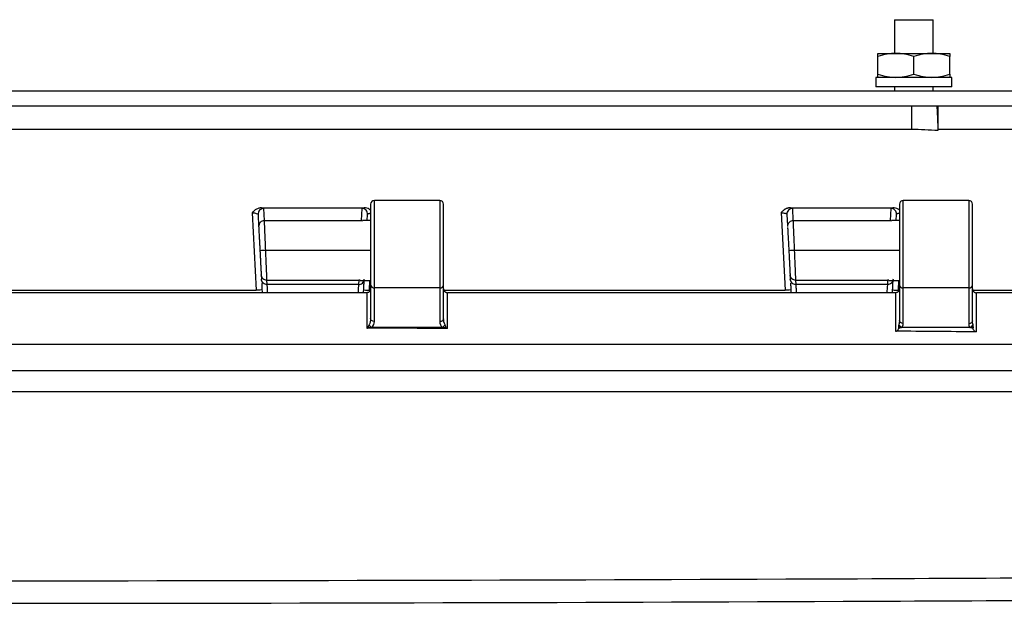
# Model space of a CAD drawing. Header units: inches. Extents: x 1.7 to 75.2, y 1.7 to 57.7.
# Tile 14 of 34: x 19.1 to 24.2, y 40.9 to 44. Entities that reach past the tile are written whole.
import ezdxf

# ---------------------------------------------------------------- set-up
doc = ezdxf.new("R2010")
doc.units = ezdxf.units.IN
doc.header["$LTSCALE"] = 7
doc.header["$MEASUREMENT"] = 0

msp = doc.modelspace()

# ---------------------------------------------------------------- linework, layer by layer
for p, q in [((23.6377, 43.9659), (23.6377, 43.7909)), ((23.6377, 43.9659), (23.8377, 43.9659)), ((23.8377, 43.7909), (23.8377, 43.9659)), ((23.5502, 43.7909), (23.6439, 43.7909)), ((23.5502, 43.6826), (23.5502, 43.7741)), ((23.6439, 43.7909), (23.8314, 43.7909)), ((23.7377, 43.6826), (23.7377, 43.7741)), ((23.8314, 43.7909), (23.9252, 43.7909)), ((23.9252, 43.6826), (23.9252, 43.7741)), ((23.5408, 43.6659), (23.5408, 43.6159)), ((23.9345, 43.6659), (23.5408, 43.6659)), ((23.9345, 43.6159), (23.9345, 43.6659)), ((29.0582, 43.5946), (8.1672, 43.5946)), ((23.9345, 43.6159), (23.5408, 43.6159)), ((23.6377, 43.6159), (23.6377, 43.5946)), ((23.8377, 43.5946), (23.8377, 43.6159)), ((23.7248, 43.5159), (13.5006, 43.5159)), ((23.864, 43.5159), (23.8578, 43.5159)), ((29.267, 43.5159), (23.864, 43.5159)), ((13.5003, 43.3974), (23.7251, 43.3974)), ((23.864, 43.3974), (23.8643, 43.3974)), ((23.8643, 43.3974), (29.2676, 43.3974)), ((23.8643, 43.3913), (23.8643, 43.3974)), ((23.8643, 43.3909), (23.8643, 43.3913)), ((20.9127, 43.0059), (20.9127, 42.5862)), ((21.2727, 43.0259), (20.9327, 43.0259)), ((20.9327, 42.5712), (20.9327, 43.0259)), ((21.2727, 43.0259), (21.2727, 42.5712)), ((21.2927, 42.5862), (21.2927, 43.0059)), ((23.6627, 43.0059), (23.6627, 42.5862)), ((24.0227, 43.0259), (23.6827, 43.0259)), ((23.6827, 42.5712), (23.6827, 43.0259)), ((24.0227, 43.0259), (24.0227, 42.5712)), ((24.0427, 42.5862), (24.0427, 43.0059)), ((20.2971, 42.9622), (20.3182, 42.5585)), ((20.361, 42.921), (20.3577, 42.9838)), ((20.8677, 42.9839), (20.8644, 42.921)), ((23.047, 42.9626), (23.0682, 42.5585)), ((23.0777, 42.9529), (23.0807, 42.8964)), ((23.111, 42.921), (23.1077, 42.9843)), ((23.6177, 42.9844), (23.6144, 42.921)), ((23.646, 42.9219), (23.6476, 42.953)), ((20.3277, 42.9524), (20.331, 42.8896)), ((20.361, 42.921), (20.8644, 42.921)), ((20.8644, 42.921), (20.8713, 42.9201)), ((20.9127, 42.9219), (20.8713, 42.9219)), ((20.896, 42.9219), (20.8976, 42.9525)), ((23.111, 42.921), (23.6144, 42.921)), ((23.6144, 42.921), (23.6213, 42.9201)), ((23.6627, 42.9219), (23.6213, 42.9219)), ((20.9127, 42.7659), (20.3676, 42.7659)), ((23.6627, 42.7659), (23.1176, 42.7659)), ((20.3442, 42.639), (20.3454, 42.6165)), ((20.3741, 42.6108), (20.8512, 42.6108)), ((20.3753, 42.5882), (20.3741, 42.6108)), ((20.8512, 42.6108), (20.85, 42.5882)), ((20.858, 42.6116), (20.8512, 42.6108)), ((20.858, 42.6099), (20.9127, 42.6099)), ((20.9071, 42.5585), (20.9097, 42.6099)), ((23.0942, 42.639), (23.0954, 42.6165)), ((23.1241, 42.6108), (23.6012, 42.6108)), ((23.1253, 42.5882), (23.1241, 42.6108)), ((23.6012, 42.6108), (23.6, 42.5882)), ((23.608, 42.6116), (23.6012, 42.6108)), ((23.608, 42.6099), (23.6627, 42.6099)), ((23.657, 42.5585), (23.6597, 42.6099)), ((18.7942, 42.5585), (20.3182, 42.5585)), ((20.8926, 42.5459), (18.8127, 42.5459)), ((20.85, 42.5882), (20.3753, 42.5882)), ((20.8926, 42.5459), (20.8926, 42.3617)), ((20.8927, 42.5459), (20.8926, 42.5459)), ((20.9127, 42.5862), (20.9127, 42.4116)), ((21.2727, 42.5712), (20.9327, 42.5712)), ((20.9327, 42.3966), (20.9327, 42.5712)), ((21.2727, 42.5712), (21.2727, 42.3956)), ((21.2927, 42.4105), (21.2927, 42.5862)), ((21.2927, 42.5585), (23.0682, 42.5585)), ((21.3126, 42.3601), (21.3126, 42.5459)), ((21.3127, 42.5459), (21.3126, 42.5459)), ((23.6426, 42.5459), (21.3127, 42.5459)), ((23.6, 42.5882), (23.1253, 42.5882)), ((23.6426, 42.5459), (23.6426, 42.3459)), ((23.6427, 42.5459), (23.6426, 42.5459)), ((23.6627, 42.5862), (23.6627, 42.4018)), ((24.0227, 42.5712), (23.6827, 42.5712)), ((23.6827, 42.3868), (23.6827, 42.5712)), ((24.0227, 42.5712), (24.0227, 42.3847)), ((24.0427, 42.3996), (24.0427, 42.5862)), ((24.0433, 42.5585), (25.8182, 42.5585)), ((24.0626, 42.3424), (24.0626, 42.5459)), ((24.0627, 42.5459), (24.0626, 42.5459)), ((26.3925, 42.5459), (24.0627, 42.5459)), ((20.9168, 42.3659), (20.907, 42.3659)), ((21.2872, 42.3659), (20.9168, 42.3659)), ((21.2959, 42.3659), (21.2872, 42.3659)), ((24.0278, 42.3659), (23.6741, 42.3659)), ((24.0315, 42.3659), (24.0278, 42.3659)), ((7.832, 42.2778), (29.1855, 42.2778)), ((7.8336, 42.1409), (29.3917, 42.1409))]:
    msp.add_line(p, q)
at = {"flags": 128}
for points in [[(20.3462, 42.9877), (20.6446, 42.9877), (20.879, 42.9877)], [(23.0962, 42.9881), (23.3946, 42.9882), (23.629, 42.9882)]]:
    msp.add_lwpolyline(points, dxfattribs=at)
for centre, radius, start, end in [((12.215, 43.426), 11.6494, 359.85932, 0.44194), ((20.9327, 43.0059), 0.02, 90, 180), ((21.2727, 43.0059), 0.02, 0, 90), ((23.6827, 43.0059), 0.02, 90, 180), ((24.0227, 43.0059), 0.02, 0, 90), ((20.9305, 42.5891), 0.018, 189.3641, 276.9965), ((21.2749, 42.5891), 0.018, 263.0035, 350.6359), ((23.6805, 42.5891), 0.018, 189.3641, 276.9965), ((24.0249, 42.5891), 0.018, 263.0035, 350.6359)]:
    msp.add_arc(centre, radius, start, end)
for points, knots in [([(23.6439, 43.7909), (23.6289, 43.7909), (23.6141, 43.7895), (23.5834, 43.784), (23.5676, 43.7799), (23.5502, 43.7741)], [0, 0, 0, 0, 0.5, 0.5, 1, 1, 1, 1]), ([(23.5502, 43.7741), (23.5502, 43.7799), (23.5502, 43.784), (23.5502, 43.7895), (23.5502, 43.7909), (23.5502, 43.7909)], [0, 0, 0, 0, 0.5, 0.5, 1, 1, 1, 1]), ([(23.7377, 43.7741), (23.7203, 43.7799), (23.7044, 43.784), (23.6738, 43.7895), (23.659, 43.7909), (23.6439, 43.7909)], [0, 0, 0, 0, 0.5, 0.5, 1, 1, 1, 1]), ([(23.8314, 43.7909), (23.8164, 43.7909), (23.8016, 43.7895), (23.7709, 43.784), (23.7551, 43.7799), (23.7377, 43.7741)], [0, 0, 0, 0, 0.5, 0.5, 1, 1, 1, 1]), ([(23.9252, 43.7741), (23.9078, 43.7799), (23.8919, 43.784), (23.8613, 43.7895), (23.8465, 43.7909), (23.8314, 43.7909)], [0, 0, 0, 0, 0.5, 0.5, 1, 1, 1, 1]), ([(23.9252, 43.7909), (23.9252, 43.7909), (23.9252, 43.7895), (23.9252, 43.784), (23.9252, 43.7799), (23.9252, 43.7741)], [0, 0, 0, 0, 0.5, 0.5, 1, 1, 1, 1]), ([(23.5502, 43.6826), (23.5676, 43.6768), (23.5834, 43.6727), (23.6141, 43.6672), (23.6289, 43.6659), (23.6439, 43.6659)], [0, 0, 0, 0, 0.5, 0.5, 1, 1, 1, 1]), ([(23.5502, 43.6659), (23.5502, 43.6659), (23.5502, 43.6672), (23.5502, 43.6727), (23.5502, 43.6768), (23.5502, 43.6826)], [0, 0, 0, 0, 0.5, 0.5, 1, 1, 1, 1]), ([(23.6439, 43.6659), (23.659, 43.6659), (23.6738, 43.6672), (23.7044, 43.6727), (23.7203, 43.6768), (23.7377, 43.6826)], [0, 0, 0, 0, 0.5, 0.5, 1, 1, 1, 1]), ([(23.7377, 43.6826), (23.7551, 43.6768), (23.7709, 43.6727), (23.8016, 43.6672), (23.8164, 43.6659), (23.8314, 43.6659)], [0, 0, 0, 0, 0.5, 0.5, 1, 1, 1, 1]), ([(23.8314, 43.6659), (23.8465, 43.6659), (23.8613, 43.6672), (23.8919, 43.6727), (23.9078, 43.6768), (23.9252, 43.6826)], [0, 0, 0, 0, 0.5, 0.5, 1, 1, 1, 1]), ([(23.9252, 43.6826), (23.9252, 43.6768), (23.9252, 43.6727), (23.9252, 43.6672), (23.9252, 43.6659), (23.9252, 43.6659)], [0, 0, 0, 0, 0.5, 0.5, 1, 1, 1, 1]), ([(23.7248, 43.5159), (23.7248, 43.5159), (23.7248, 43.5128), (23.7249, 43.5011), (23.7249, 43.4924), (23.725, 43.4597), (23.7251, 43.429), (23.7251, 43.3974)], [0, 0, 0, 0, 0.25, 0.25, 0.5, 0.5, 1, 1, 1, 1]), ([(23.864, 43.3974), (23.863, 43.429), (23.862, 43.4597), (23.8599, 43.5034), (23.8588, 43.5159), (23.8578, 43.5159)], [0, 0, 0, 0, 0.5, 0.5, 1, 1, 1, 1]), ([(20.3462, 42.9877), (20.3456, 42.9877), (20.3445, 42.9876), (20.3421, 42.9875), (20.338, 42.987), (20.33, 42.9851), (20.3192, 42.9804), (20.3075, 42.9722), (20.3007, 42.9656), (20.2971, 42.9622)], [0, 0, 0, 0, 0.02994, 0.061066, 0.123232, 0.247687, 0.497206, 0.737817, 1, 1, 1, 1]), ([(20.2971, 42.9622), (20.3051, 42.9617), (20.313, 42.9604), (20.3242, 42.9568), (20.3276, 42.9546), (20.3277, 42.9524)], [0, 0, 0, 0, 0.5, 0.5, 1, 1, 1, 1]), ([(20.3577, 42.9838), (20.3496, 42.9838), (20.3415, 42.9804), (20.3304, 42.9687), (20.3273, 42.9605), (20.3277, 42.9524)], [0, 0, 0, 0, 0.5, 0.5, 1, 1, 1, 1]), ([(20.8976, 42.9525), (20.898, 42.9606), (20.895, 42.9687), (20.8838, 42.9805), (20.8758, 42.9839), (20.8677, 42.9839)], [0, 0, 0, 0, 0.5, 0.5, 1, 1, 1, 1]), ([(20.9127, 42.9746), (20.9105, 42.9765), (20.9048, 42.9815), (20.8931, 42.986), (20.8837, 42.9872), (20.879, 42.9877)], [0, 0, 0, 0, 0.232977, 0.615738, 1, 1, 1, 1]), ([(20.8976, 42.9525), (20.8982, 42.9536), (20.8993, 42.9557), (20.905, 42.9585), (20.9106, 42.9596), (20.9127, 42.9601)], [0, 0, 0, 0, 0.385523, 0.770118, 1, 1, 1, 1]), ([(23.0962, 42.9881), (23.0948, 42.9881), (23.0921, 42.988), (23.0881, 42.9874), (23.0841, 42.9865), (23.0802, 42.9854), (23.0764, 42.984), (23.0727, 42.9823), (23.0664, 42.9789), (23.0574, 42.9727), (23.0506, 42.9661), (23.047, 42.9626)], [0, 0, 0, 0, 0.071474, 0.143168, 0.214902, 0.286455, 0.35761, 0.428188, 0.498069, 0.738055, 1, 1, 1, 1]), ([(23.047, 42.9626), (23.055, 42.9622), (23.0629, 42.9609), (23.0743, 42.9573), (23.0776, 42.955), (23.0777, 42.9529)], [0, 0, 0, 0, 0.5, 0.5, 1, 1, 1, 1]), ([(23.1077, 42.9843), (23.0996, 42.9843), (23.0915, 42.9808), (23.0803, 42.9691), (23.0773, 42.9609), (23.0777, 42.9529)], [0, 0, 0, 0, 0.5, 0.5, 1, 1, 1, 1]), ([(23.6476, 42.953), (23.6481, 42.9611), (23.645, 42.9693), (23.6339, 42.981), (23.6258, 42.9844), (23.6177, 42.9844)], [0, 0, 0, 0, 0.5, 0.5, 1, 1, 1, 1]), ([(23.6627, 42.9752), (23.6605, 42.9771), (23.6548, 42.9821), (23.643, 42.9865), (23.6337, 42.9877), (23.629, 42.9882)], [0, 0, 0, 0, 0.2333709, 0.6159379, 1, 1, 1, 1]), ([(23.6476, 42.953), (23.6482, 42.9541), (23.6493, 42.9563), (23.655, 42.959), (23.6606, 42.9602), (23.6627, 42.9606)], [0, 0, 0, 0, 0.385604, 0.770283, 1, 1, 1, 1]), ([(20.361, 42.921), (20.3529, 42.921), (20.3448, 42.9175), (20.3337, 42.9058), (20.3306, 42.8976), (20.331, 42.8896)], [0, 0, 0, 0, 0.5, 0.5, 1, 1, 1, 1]), ([(20.3676, 42.7659), (20.3668, 42.7849), (20.366, 42.8039), (20.3644, 42.8395), (20.3638, 42.8559), (20.362, 42.8981), (20.3612, 42.9169), (20.361, 42.921)], [0, 0, 0, 0, 0.25, 0.25, 0.5, 0.5, 1, 1, 1, 1]), ([(23.111, 42.921), (23.1029, 42.921), (23.0948, 42.9175), (23.0837, 42.9058), (23.0806, 42.8976), (23.081, 42.8896)], [0, 0, 0, 0, 0.5, 0.5, 1, 1, 1, 1]), ([(23.1176, 42.7659), (23.1168, 42.7849), (23.116, 42.8039), (23.1144, 42.8395), (23.1138, 42.8559), (23.112, 42.8981), (23.1112, 42.9169), (23.111, 42.921)], [0, 0, 0, 0, 0.25, 0.25, 0.5, 0.5, 1, 1, 1, 1]), ([(20.331, 42.8896), (20.3311, 42.8893), (20.3311, 42.8888), (20.3312, 42.8873), (20.3313, 42.8848), (20.3315, 42.8812), (20.3318, 42.8754), (20.3323, 42.8658), (20.3329, 42.8531), (20.3335, 42.8419), (20.3338, 42.8366), (20.334, 42.8337), (20.334, 42.8323), (20.3341, 42.8315), (20.3343, 42.8278), (20.3346, 42.8209), (20.3351, 42.8122), (20.3355, 42.8038), (20.336, 42.7946), (20.3367, 42.7816), (20.3372, 42.7715), (20.3375, 42.7659)], [0, 0, 0, 0, 0.032569, 0.074221, 0.124976, 0.197555, 0.249941, 0.353273, 0.49966, 0.560756, 0.592382, 0.608468, 0.616672, 0.620757, 0.624737, 0.687321, 0.749817, 0.78187, 0.834279, 0.907016, 1, 1, 1, 1]), ([(23.0813, 42.8848), (23.0814, 42.8826), (23.0817, 42.8769), (23.0831, 42.8505), (23.0851, 42.8116), (23.0867, 42.7811), (23.0875, 42.7659)], [0, 0, 0, 0, 0.173608, 0.448953, 0.724431, 1, 1, 1, 1]), ([(20.3676, 42.7659), (20.3597, 42.7655), (20.3519, 42.765), (20.3409, 42.7645), (20.3376, 42.7643), (20.3376, 42.7643)], [0, 0, 0, 0, 0.5, 0.5, 1, 1, 1, 1]), ([(20.3376, 42.7643), (20.3377, 42.762), (20.3381, 42.7544), (20.3387, 42.7428), (20.3394, 42.7301), (20.3402, 42.7155), (20.3407, 42.7051), (20.341, 42.6986), (20.341, 42.6986), (20.341, 42.6986), (20.341, 42.6986), (20.341, 42.6986), (20.3411, 42.6986), (20.3411, 42.6985), (20.3411, 42.6984), (20.3411, 42.6982), (20.3411, 42.6979), (20.3411, 42.6972), (20.3412, 42.6957), (20.3413, 42.6929), (20.3416, 42.6875), (20.3422, 42.6759), (20.3429, 42.663), (20.3434, 42.6533), (20.3437, 42.6475), (20.3439, 42.6434), (20.3441, 42.6404), (20.3441, 42.6394), (20.3442, 42.639)], [0, 0, 0, 0, 0.036948, 0.125114, 0.188866, 0.250236, 0.375208, 0.375216, 0.375224, 0.375239, 0.37527, 0.375331, 0.375453, 0.375697, 0.376186, 0.377164, 0.379119, 0.383029, 0.39085, 0.406491, 0.437769, 0.500302, 0.649115, 0.750047, 0.802919, 0.875031, 0.947994, 1, 1, 1, 1]), ([(20.3741, 42.6108), (20.374, 42.6149), (20.3732, 42.6336), (20.3714, 42.6758), (20.3707, 42.6923), (20.3692, 42.7278), (20.3684, 42.7469), (20.3676, 42.7659)], [0, 0, 0, 0, 0.5, 0.5, 0.75, 0.75, 1, 1, 1, 1]), ([(23.1176, 42.7659), (23.1097, 42.7655), (23.1019, 42.765), (23.0909, 42.7645), (23.0876, 42.7643), (23.0876, 42.7643)], [0, 0, 0, 0, 0.5, 0.5, 1, 1, 1, 1]), ([(23.0876, 42.7643), (23.0877, 42.7631), (23.0879, 42.7594), (23.0883, 42.7517), (23.0888, 42.7414), (23.0894, 42.73), (23.0902, 42.7155), (23.0907, 42.7047), (23.0911, 42.6972), (23.0912, 42.696), (23.0912, 42.695), (23.0913, 42.6943), (23.0914, 42.6923), (23.0916, 42.6875), (23.0922, 42.6759), (23.0929, 42.663), (23.0934, 42.6533), (23.0937, 42.6475), (23.0939, 42.6434), (23.0941, 42.6404), (23.0941, 42.6394), (23.0942, 42.639)], [0, 0, 0, 0, 0.019078, 0.060786, 0.125144, 0.188927, 0.250263, 0.37523, 0.383576, 0.393221, 0.399411, 0.402847, 0.406511, 0.437788, 0.50032, 0.649044, 0.750055, 0.8029, 0.875036, 0.94798, 1, 1, 1, 1]), ([(23.1241, 42.6108), (23.124, 42.6149), (23.1232, 42.6336), (23.1214, 42.6758), (23.1207, 42.6923), (23.1192, 42.7278), (23.1184, 42.7469), (23.1176, 42.7659)], [0, 0, 0, 0, 0.5, 0.5, 0.75, 0.75, 1, 1, 1, 1]), ([(20.3741, 42.6108), (20.3665, 42.6108), (20.359, 42.6138), (20.348, 42.6242), (20.3446, 42.6315), (20.3442, 42.639)], [0, 0, 0, 0, 0.5, 0.5, 1, 1, 1, 1]), ([(20.3753, 42.5882), (20.3677, 42.5882), (20.3601, 42.5912), (20.3492, 42.6016), (20.3457, 42.609), (20.3454, 42.6165)], [0, 0, 0, 0, 0.5, 0.5, 1, 1, 1, 1]), ([(20.3464, 42.5965), (20.3467, 42.5899), (20.3474, 42.5771), (20.3485, 42.5562), (20.3491, 42.5459)], [0, 0, 0, 0, 0.506946, 1, 1, 1, 1]), ([(20.85, 42.5882), (20.8576, 42.5882), (20.8652, 42.5912), (20.8762, 42.6016), (20.8796, 42.609), (20.88, 42.6165)], [0, 0, 0, 0, 0.5, 0.5, 1, 1, 1, 1]), ([(20.8765, 42.5497), (20.8766, 42.5506), (20.8774, 42.5666), (20.8785, 42.5878), (20.8796, 42.6079), (20.8798, 42.612), (20.8798, 42.6135)], [0, 0, 0, 0, 0.026147, 0.456187, 0.791731, 1, 1, 1, 1]), ([(23.1241, 42.6108), (23.1165, 42.6108), (23.109, 42.6138), (23.098, 42.6242), (23.0946, 42.6315), (23.0942, 42.639)], [0, 0, 0, 0, 0.5, 0.5, 1, 1, 1, 1]), ([(23.1253, 42.5882), (23.1177, 42.5882), (23.1101, 42.5912), (23.0992, 42.6016), (23.0957, 42.609), (23.0954, 42.6165)], [0, 0, 0, 0, 0.5, 0.5, 1, 1, 1, 1]), ([(23.0964, 42.5964), (23.0968, 42.5894), (23.0974, 42.5765), (23.0985, 42.5556), (23.0991, 42.5459)], [0, 0, 0, 0, 0.535645, 1, 1, 1, 1]), ([(23.63, 42.6165), (23.6296, 42.609), (23.6262, 42.6016), (23.6152, 42.5912), (23.6076, 42.5882), (23.6, 42.5882)], [0, 0, 0, 0, 0.5, 0.5, 1, 1, 1, 1]), ([(23.6264, 42.5483), (23.6265, 42.5487), (23.6273, 42.5648), (23.6284, 42.5866), (23.6295, 42.6076), (23.6298, 42.6117), (23.6298, 42.6133)], [0, 0, 0, 0, 0.012477, 0.449917, 0.791107, 1, 1, 1, 1]), ([(20.3482, 42.5617), (20.3482, 42.5612), (20.345, 42.5607), (20.3339, 42.5595), (20.3261, 42.5589), (20.3182, 42.5585)], [0, 0, 0, 0, 0.5, 0.5, 1, 1, 1, 1]), ([(20.3782, 42.5459), (20.3778, 42.5514), (20.3768, 42.5659), (20.3758, 42.5818), (20.3755, 42.5861), (20.3753, 42.5882)], [0, 0, 0, 0, 0.241996, 0.629803, 1, 1, 1, 1]), ([(20.85, 42.5882), (20.8499, 42.5861), (20.8496, 42.5818), (20.8485, 42.566), (20.8475, 42.5515), (20.8472, 42.5459)], [0, 0, 0, 0, 0.367342, 0.756285, 1, 1, 1, 1]), ([(20.8771, 42.5617), (20.8771, 42.5612), (20.8803, 42.5607), (20.8914, 42.5595), (20.8992, 42.5589), (20.9071, 42.5585)], [0, 0, 0, 0, 0.5, 0.5, 1, 1, 1, 1]), ([(20.9127, 42.5659), (20.9126, 42.565), (20.9126, 42.5633), (20.9121, 42.5611), (20.9114, 42.5586), (20.9101, 42.5559), (20.908, 42.5529), (20.9053, 42.5502), (20.9021, 42.5481), (20.8989, 42.5468), (20.8958, 42.546), (20.8937, 42.5459), (20.8927, 42.5459)], [0, 0, 0, 0, 0.10306, 0.187014, 0.251858, 0.387288, 0.503152, 0.636154, 0.752979, 0.839758, 0.921458, 1, 1, 1, 1]), ([(21.2927, 42.5659), (21.2927, 42.565), (21.2928, 42.5633), (21.2932, 42.5611), (21.2943, 42.5576), (21.296, 42.5545), (21.299, 42.5512), (21.3015, 42.5491), (21.305, 42.5473), (21.3088, 42.5461), (21.3114, 42.5459), (21.3126, 42.5459)], [0, 0, 0, 0, 0.103272, 0.187285, 0.25204, 0.50297, 0.561789, 0.687745, 0.800956, 0.903935, 1, 1, 1, 1]), ([(23.0982, 42.5617), (23.0982, 42.5612), (23.095, 42.5607), (23.0839, 42.5595), (23.0761, 42.5589), (23.0682, 42.5585)], [0, 0, 0, 0, 0.5, 0.5, 1, 1, 1, 1]), ([(23.1282, 42.5459), (23.1278, 42.5511), (23.1269, 42.5655), (23.1258, 42.5816), (23.1255, 42.5861), (23.1253, 42.5882)], [0, 0, 0, 0, 0.225156, 0.621947, 1, 1, 1, 1]), ([(23.6, 42.5882), (23.5999, 42.5859), (23.5995, 42.5811), (23.5985, 42.5663), (23.5977, 42.5541), (23.5974, 42.55), (23.5972, 42.5459)], [0, 0, 0, 0, 0.402145, 0.831435, 0.831493, 1, 1, 1, 1]), ([(23.6271, 42.5617), (23.6271, 42.5612), (23.6303, 42.5607), (23.6414, 42.5595), (23.6492, 42.5589), (23.657, 42.5585)], [0, 0, 0, 0, 0.5, 0.5, 1, 1, 1, 1]), ([(23.6627, 42.5659), (23.6626, 42.565), (23.6626, 42.5634), (23.6621, 42.5611), (23.6615, 42.559), (23.6607, 42.5572), (23.6598, 42.5556), (23.6589, 42.5542), (23.6574, 42.5523), (23.655, 42.5499), (23.6511, 42.5476), (23.647, 42.5462), (23.6441, 42.546), (23.6427, 42.5459)], [0, 0, 0, 0, 0.095789, 0.183617, 0.2635, 0.335431, 0.39941, 0.455456, 0.503615, 0.649347, 0.778466, 0.893975, 1, 1, 1, 1]), ([(24.0427, 42.5659), (24.0427, 42.5649), (24.0428, 42.563), (24.0434, 42.5604), (24.0442, 42.5581), (24.0452, 42.5561), (24.0462, 42.5545), (24.0473, 42.553), (24.049, 42.5512), (24.0514, 42.5492), (24.055, 42.5473), (24.0587, 42.5461), (24.0613, 42.5459), (24.0626, 42.5459)], [0, 0, 0, 0, 0.110352, 0.210083, 0.299209, 0.377754, 0.445754, 0.503263, 0.562859, 0.688478, 0.80142, 0.904167, 1, 1, 1, 1]), ([(20.8926, 42.3617), (20.8933, 42.3618), (20.8946, 42.3618), (20.8965, 42.3623), (20.8983, 42.363), (20.8994, 42.3636), (20.9, 42.3639)], [0, 0, 0, 0, 0.245393, 0.497664, 0.741259, 1, 1, 1, 1]), ([(20.9048, 42.3794), (20.9037, 42.3779), (20.9027, 42.376), (20.9008, 42.3717), (20.8998, 42.369), (20.8998, 42.366)], [0, 0, 0, 0, 0.5, 0.5, 1, 1, 1, 1]), ([(20.9, 42.3639), (20.9004, 42.3642), (20.9014, 42.3647), (20.9031, 42.3653), (20.9049, 42.3658), (20.9063, 42.3658), (20.907, 42.3659)], [0, 0, 0, 0, 0.233205, 0.473487, 0.726094, 1, 1, 1, 1]), ([(21.3043, 42.366), (21.3043, 42.369), (21.3035, 42.3717), (21.3018, 42.3761), (21.3009, 42.3779), (21.2999, 42.3795)], [0, 0, 0, 0, 0.5, 0.5, 1, 1, 1, 1]), ([(21.3126, 42.3601), (21.312, 42.3601), (21.3108, 42.3602), (21.3091, 42.3606), (21.3073, 42.3612), (21.3056, 42.362), (21.3046, 42.3628), (21.3041, 42.3631)], [0, 0, 0, 0, 0.185901, 0.374086, 0.569607, 0.776979, 1, 1, 1, 1]), ([(23.6426, 42.3459), (23.6432, 42.3459), (23.6444, 42.346), (23.6461, 42.3463), (23.6481, 42.347), (23.6502, 42.3481), (23.6528, 42.3501), (23.6558, 42.3532), (23.6574, 42.3561), (23.6582, 42.3576)], [0, 0, 0, 0, 0.078719, 0.159287, 0.243302, 0.359993, 0.488757, 0.723521, 1, 1, 1, 1]), ([(23.6595, 42.3799), (23.6593, 42.3793), (23.6589, 42.3781), (23.6584, 42.3761), (23.6578, 42.3732), (23.6575, 42.3695), (23.6583, 42.3667), (23.6586, 42.3655)], [0, 0, 0, 0, 0.135992, 0.281221, 0.43505, 0.737716, 1, 1, 1, 1]), ([(23.6582, 42.3575), (23.6598, 42.3599), (23.6619, 42.3623), (23.667, 42.3652), (23.6702, 42.3658), (23.6738, 42.3659)], [0, 0, 0, 0, 0.5, 0.5, 1, 1, 1, 1]), ([(23.6585, 42.3654), (23.6586, 42.3642), (23.6587, 42.3623), (23.6585, 42.3601), (23.6584, 42.3589), (23.6583, 42.3583), (23.6583, 42.3579), (23.6582, 42.3577), (23.6582, 42.3576)], [0, 0, 0, 0, 0.4648273, 0.7219026, 0.8581699, 0.9283716, 0.9640052, 1, 1, 1, 1]), ([(23.6586, 42.3655), (23.6589, 42.3656), (23.6596, 42.3659), (23.661, 42.366), (23.6627, 42.3661), (23.6651, 42.3659), (23.6676, 42.366), (23.6702, 42.3661), (23.6722, 42.366), (23.6735, 42.3659), (23.6741, 42.3659)], [0, 0, 0, 0, 0.076322, 0.174151, 0.295292, 0.440543, 0.630298, 0.773644, 0.889772, 1, 1, 1, 1]), ([(23.6595, 42.3799), (23.6598, 42.3792), (23.6606, 42.3777), (23.6622, 42.3753), (23.6646, 42.3726), (23.6676, 42.3701), (23.6705, 42.3681), (23.6727, 42.3669), (23.6737, 42.3662), (23.6741, 42.3659)], [0, 0, 0, 0, 0.121813, 0.266863, 0.435067, 0.645649, 0.809911, 0.92769, 1, 1, 1, 1]), ([(23.6741, 42.3659), (23.6748, 42.3666), (23.6763, 42.3682), (23.6782, 42.3709), (23.68, 42.3741), (23.6814, 42.3779), (23.6825, 42.3822), (23.6826, 42.3852), (23.6827, 42.3868)], [0, 0, 0, 0, 0.115733, 0.25166, 0.408004, 0.58491, 0.782353, 1, 1, 1, 1]), ([(24.0315, 42.3659), (24.036, 42.3659), (24.0386, 42.366), (24.0433, 42.3662), (24.0454, 42.3663), (24.0471, 42.3665)], [0, 0, 0, 0, 0.5, 0.5, 1, 1, 1, 1]), ([(24.0315, 42.3659), (24.0318, 42.3659), (24.0333, 42.3658), (24.0366, 42.3652), (24.0422, 42.3625), (24.0446, 42.3587), (24.0461, 42.3563)], [0, 0, 0, 0, 0.055478, 0.220042, 0.512358, 1, 1, 1, 1]), ([(24.0626, 42.3424), (24.0619, 42.3425), (24.0606, 42.3425), (24.0586, 42.343), (24.0567, 42.3438), (24.0548, 42.3449), (24.052, 42.347), (24.0487, 42.3508), (24.047, 42.3544), (24.0461, 42.3563)], [0, 0, 0, 0, 0.07868, 0.158835, 0.243105, 0.333776, 0.432689, 0.693509, 1, 1, 1, 1]), ([(8.5396, 42.0324), (8.7489, 42.0322), (8.959, 42.0323), (9.3789, 42.0324), (9.5888, 42.0324), (10.2183, 42.0325), (10.638, 42.0325), (11.8972, 42.0326), (12.7367, 42.0326), (15.2549, 42.0326), (16.9338, 42.0327), (20.2916, 42.0327), (21.9704, 42.0326), (24.4887, 42.0326), (25.3281, 42.0326), (26.5873, 42.0325), (27.007, 42.0325), (27.6366, 42.0324), (27.8464, 42.0324), (28.2664, 42.0323), (28.4764, 42.0322), (28.6858, 42.0324)], [0, 0, 0, 0, 0.03125, 0.03125, 0.0625, 0.0625, 0.125, 0.125, 0.25, 0.25, 0.5, 0.5, 0.75, 0.75, 0.875, 0.875, 0.9375, 0.9375, 0.96875, 0.96875, 1, 1, 1, 1]), ([(28.1266, 41.0888), (28.027, 41.0881), (27.9281, 41.0872), (27.7301, 41.0854), (27.631, 41.0845), (27.3337, 41.0821), (27.1355, 41.0804), (26.541, 41.0757), (26.1446, 41.0729), (24.9554, 41.0649), (24.1625, 41.0605), (21.784, 41.0498), (20.1984, 41.0463), (17.027, 41.0463), (15.4413, 41.0498), (13.0628, 41.0605), (12.27, 41.0649), (11.0807, 41.0729), (10.6844, 41.0757), (10.0898, 41.0804), (9.8917, 41.0821), (9.5943, 41.0845), (9.4952, 41.0854), (9.2973, 41.0872), (9.1983, 41.0881), (9.0987, 41.0888)], [0, 0, 0, 0, 0.015625, 0.015625, 0.03125, 0.03125, 0.0625, 0.0625, 0.125, 0.125, 0.25, 0.25, 0.5, 0.5, 0.75, 0.75, 0.875, 0.875, 0.9375, 0.9375, 0.96875, 0.96875, 0.984375, 0.984375, 1, 1, 1, 1]), ([(9.0977, 40.9731), (9.8906, 40.966), (10.6835, 40.9599), (12.2693, 40.9493), (13.0622, 40.9449), (15.441, 40.9344), (17.0268, 40.9309), (20.1985, 40.9309), (21.7844, 40.9344), (24.1631, 40.9449), (24.956, 40.9493), (26.5418, 40.9599), (27.3347, 40.966), (28.1276, 40.9731)], [0, 0, 0, 0, 0.125, 0.125, 0.25, 0.25, 0.5, 0.5, 0.75, 0.75, 0.875, 0.875, 1, 1, 1, 1])]:
    msp.add_open_spline(points, degree=3, knots=knots)
for points in [[(23.8578, 43.5159), (23.8134, 43.5159), (23.7691, 43.5159), (23.7248, 43.5159)], [(23.7251, 43.3974), (23.7715, 43.3953), (23.8179, 43.3931), (23.8643, 43.3909)], [(23.8643, 43.3909), (23.8642, 43.393), (23.8641, 43.3952), (23.864, 43.3974)], [(20.3577, 42.9838), (20.3576, 42.9852), (20.3534, 42.9865), (20.3462, 42.9877)], [(20.879, 42.9877), (20.8719, 42.9866), (20.8677, 42.9853), (20.8677, 42.9839)], [(23.1077, 42.9843), (23.1076, 42.9856), (23.1035, 42.987), (23.0962, 42.9881)], [(23.629, 42.9882), (23.6219, 42.9871), (23.6178, 42.9858), (23.6177, 42.9844)], [(20.3375, 42.7659), (20.3376, 42.7653), (20.3376, 42.7648), (20.3376, 42.7643)], [(23.0875, 42.7659), (23.0876, 42.7653), (23.0876, 42.7648), (23.0876, 42.7643)], [(20.9127, 42.4116), (20.9127, 42.4), (20.9104, 42.388), (20.9048, 42.3794)], [(20.9327, 42.3966), (20.9274, 42.3966), (20.917, 42.3998), (20.9127, 42.4076), (20.9127, 42.4116)], [(20.9168, 42.3659), (20.9281, 42.3741), (20.9327, 42.3855), (20.9327, 42.3966)], [(21.2927, 42.4105), (21.2927, 42.4066), (21.2883, 42.3988), (21.2779, 42.3956), (21.2727, 42.3956)], [(21.2727, 42.3956), (21.2727, 42.385), (21.277, 42.374), (21.2872, 42.3659)], [(21.2999, 42.3795), (21.2948, 42.388), (21.2927, 42.3995), (21.2927, 42.4105)], [(23.6627, 42.4018), (23.6627, 42.3943), (23.6617, 42.3867), (23.6595, 42.3799)], [(23.6827, 42.3868), (23.6774, 42.3868), (23.667, 42.3901), (23.6627, 42.3979), (23.6627, 42.4018)], [(24.0427, 42.3996), (24.0427, 42.3957), (24.0383, 42.3879), (24.0279, 42.3847), (24.0227, 42.3847)], [(24.0452, 42.38), (24.0435, 42.3862), (24.0427, 42.393), (24.0427, 42.3996)], [(21.3126, 42.3601), (21.1726, 42.3607), (21.0326, 42.3612), (20.8926, 42.3617)], [(20.8998, 42.366), (20.9021, 42.3659), (20.9045, 42.3659), (20.907, 42.3659)], [(20.9009, 42.3658), (20.9006, 42.3655), (20.9003, 42.3649), (20.9, 42.3639)], [(20.9048, 42.3794), (20.9061, 42.3767), (20.9098, 42.3713), (20.9145, 42.3673), (20.9168, 42.3659)], [(21.2872, 42.3659), (21.2897, 42.3672), (21.2947, 42.3712), (21.2985, 42.3767), (21.2999, 42.3795)], [(21.2959, 42.3659), (21.2988, 42.3659), (21.3017, 42.3659), (21.3043, 42.366)], [(21.2959, 42.3659), (21.2988, 42.3659), (21.3015, 42.365), (21.3041, 42.3631)], [(21.3041, 42.3631), (21.3042, 42.3641), (21.3043, 42.3651), (21.3043, 42.366)], [(24.0626, 42.3424), (23.9226, 42.3436), (23.7826, 42.3448), (23.6426, 42.3459)], [(24.0227, 42.3847), (24.0227, 42.3783), (24.0243, 42.3718), (24.0278, 42.3659)], [(24.0278, 42.3659), (24.0315, 42.3668), (24.039, 42.3706), (24.0439, 42.3768), (24.0452, 42.38)], [(24.0471, 42.3665), (24.0471, 42.3717), (24.0462, 42.3766), (24.0452, 42.38)], [(24.0461, 42.3563), (24.0466, 42.3593), (24.0471, 42.3629), (24.0471, 42.3665)]]:
    msp.add_open_spline(points, degree=3)

doc.saveas('drawing.dxf')
